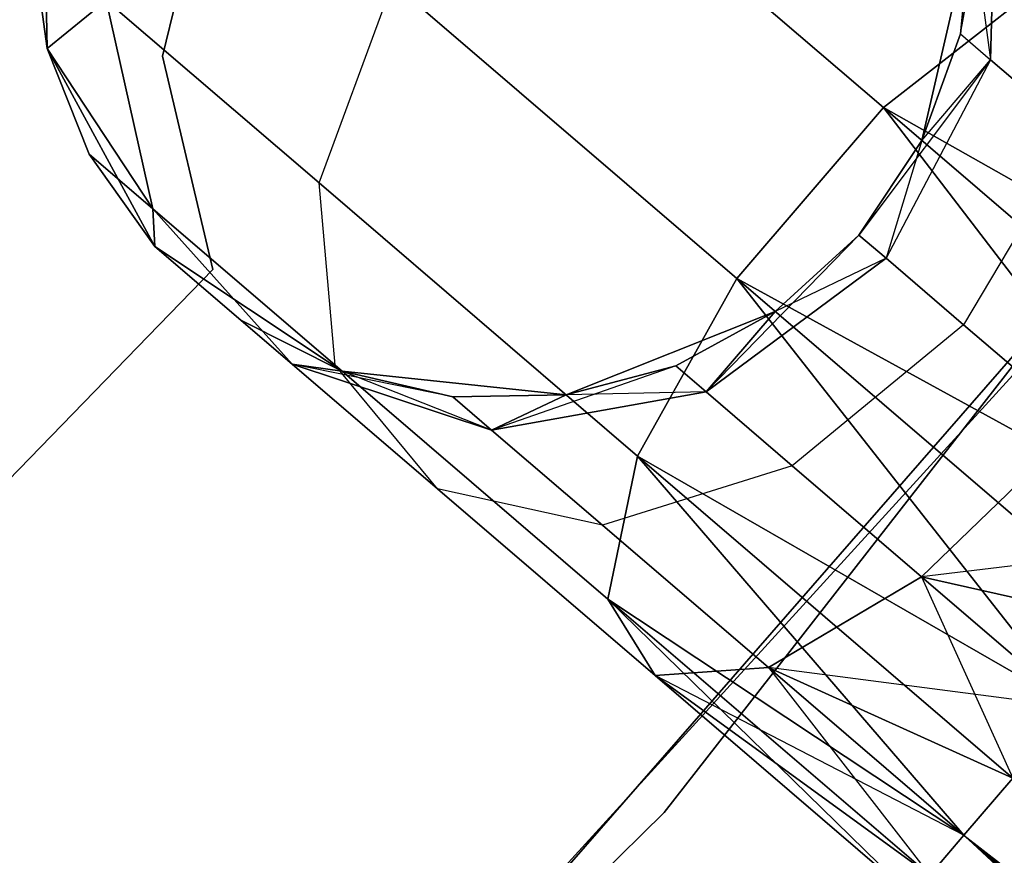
# Model space of a CAD drawing. Extents: x -91 to 91, y -91 to 262.
# Tile 214 of 256: x 44.87 to 46.97, y -41.31 to -39.54. Entities that reach past the tile are written whole.
import ezdxf

# ---------------------------------------------------------------- set-up
doc = ezdxf.new("R2010")
doc.units = 0
doc.header["$LTSCALE"] = 25.4
doc.layers.get('0').update_dxf_attribs({"linetype": 'CONTINUOUS'})

# ---------------------------------------------------------------- blocks, each defined once
blk = doc.blocks.new('ETE0_STL_1')
at = {"color": 0}
for p, q in [((46.243, -41.2237, 327.5076), (51.2281, -34.8351, 327.5076)), ((51.2281, -34.8351, 328.5076), (46.243, -41.2237, 328.5076)), ((46.243, -41.2237, 327.5076), (51.2281, -34.8351, 327.5076)), ((51.2281, -34.8351, 328.5076), (46.243, -41.2237, 328.5076)), ((43.9479, -43.733, 159.5), (49.2803, -37.6225, 159.5)), ((49.2803, -37.6225, 169), (43.9479, -43.733, 169)), ((49.2803, -37.6225, 169), (43.9479, -43.733, 169)), ((43.9479, -43.733, 159.5), (49.2803, -37.6225, 159.5)), ((48.4429, -38.6948, 330.5076), (42.9777, -44.6868, 330.5076)), ((42.9777, -44.6868, 321.0076), (48.4429, -38.6948, 321.0076)), ((42.9777, -44.6868, 321.0076), (48.4429, -38.6948, 321.0076)), ((48.4429, -38.6948, 330.5076), (42.9777, -44.6868, 330.5076)), ((45.9773, -39.0982, 319.9068), (46.7089, -39.7257, 319.2628)), ((45.9773, -39.0982, 319.9068), (46.7089, -39.7257, 319.2628)), ((46.7089, -39.7257, 170.7524), (45.9773, -39.0982, 170.1084)), ((46.7089, -39.7257, 170.7524), (45.9773, -39.0982, 170.1084)), ((44.9233, -39.1218, 327.5076), (44.931, -39.6003, 327.5076)), ((44.931, -39.6003, 163.5076), (44.9233, -39.1218, 163.5076)), ((44.9233, -39.1218, 327.5076), (44.931, -39.6003, 327.5076)), ((44.931, -39.6003, 163.5076), (44.9233, -39.1218, 163.5076)), ((45.2865, -39.1636, 164.5076), (45.1763, -39.6164, 164.5076)), ((45.1763, -39.6164, 162.5076), (45.2865, -39.1636, 162.5076)), ((45.1763, -39.6164, 162.5076), (45.2865, -39.1636, 162.5076)), ((45.2865, -39.1636, 164.5076), (45.1763, -39.6164, 164.5076)), ((46.8726, -39.5692, 168.0076), (46.9477, -39.1616, 168.5556)), ((46.8726, -39.5692, 168.0076), (46.9477, -39.1616, 168.5556)), ((46.9477, -39.1616, 321.4596), (46.937, -39.6244, 321.5811)), ((46.9477, -39.1616, 321.4596), (46.937, -39.6244, 321.5811)), ((46.937, -39.6244, 168.4341), (46.9477, -39.1616, 168.5556)), ((46.937, -39.6244, 168.4341), (46.9477, -39.1616, 168.5556)), ((46.7908, -39.7959, 327.5076), (46.8978, -39.3294, 327.5076)), ((46.8978, -39.3294, 163.5076), (46.7908, -39.7959, 163.5076)), ((46.7908, -39.7959, 327.5076), (46.8978, -39.3294, 327.5076)), ((46.8978, -39.3294, 163.5076), (46.7908, -39.7959, 163.5076)), ((46.8726, -39.5692, 322.0076), (46.8978, -39.3294, 327.5076)), ((46.8726, -39.5692, 322.0076), (46.8978, -39.3294, 322.0076)), ((46.8726, -39.5692, 322.0076), (46.8978, -39.3294, 327.5076)), ((46.8726, -39.5692, 322.0076), (46.8978, -39.3294, 322.0076)), ((46.8726, -39.5692, 168.0076), (46.8978, -39.3294, 168.0076)), ((46.8978, -39.3294, 163.5076), (46.8726, -39.5692, 168.0076)), ((46.8726, -39.5692, 168.0076), (46.8978, -39.3294, 168.0076)), ((46.8978, -39.3294, 163.5076), (46.8726, -39.5692, 168.0076)), ((46.8978, -39.3294, 322.0076), (46.937, -39.6244, 321.5811)), ((46.8978, -39.3294, 322.0076), (46.937, -39.6244, 321.5811)), ((44.8981, -39.3615, 322.0076), (44.931, -39.6003, 327.5076)), ((44.8981, -39.3615, 322.0076), (44.931, -39.6003, 322.0076)), ((44.8981, -39.3615, 322.0076), (44.931, -39.6003, 327.5076)), ((44.8981, -39.3615, 322.0076), (44.931, -39.6003, 322.0076)), ((44.8981, -39.3615, 168.0076), (44.931, -39.6003, 168.0076)), ((44.931, -39.6003, 163.5076), (44.8981, -39.3615, 168.0076)), ((44.8981, -39.3615, 168.0076), (44.931, -39.6003, 168.0076)), ((44.931, -39.6003, 163.5076), (44.8981, -39.3615, 168.0076)), ((45.5092, -39.8856, 320.0641), (45.6657, -39.4615, 319.9068)), ((45.5092, -39.8856, 320.0641), (45.6657, -39.4615, 319.9068)), ((45.5092, -39.8856, 169.9511), (45.6657, -39.4615, 170.1084)), ((45.5092, -39.8856, 169.9511), (45.6657, -39.4615, 170.1084)), ((45.6657, -39.4615, 319.9068), (46.3973, -40.089, 319.2628)), ((45.6657, -39.4615, 319.9068), (46.3973, -40.089, 319.2628)), ((46.3973, -40.089, 170.7524), (45.6657, -39.4615, 170.1084)), ((46.3973, -40.089, 170.7524), (45.6657, -39.4615, 170.1084)), ((46.7089, -39.7257, 319.2628), (47.0494, -39.4594, 319.4683)), ((46.7089, -39.7257, 319.2628), (47.0494, -39.4594, 319.4683)), ((47.0494, -39.4594, 170.5469), (46.7089, -39.7257, 170.7524)), ((47.0494, -39.4594, 170.5469), (46.7089, -39.7257, 170.7524)), ((44.931, -39.6003, 322.0076), (45.0569, -39.4977, 320.9558)), ((44.931, -39.6003, 322.0076), (45.0569, -39.4977, 320.9558)), ((45.0569, -39.4977, 169.0594), (44.931, -39.6003, 168.0076)), ((45.0569, -39.4977, 169.0594), (44.931, -39.6003, 168.0076)), ((45.0569, -39.4977, 320.9558), (45.1561, -39.941, 321.1065)), ((45.0569, -39.4977, 320.9558), (45.1561, -39.941, 321.1065)), ((45.0569, -39.4977, 320.9558), (45.5092, -39.8856, 320.0641)), ((45.0569, -39.4977, 320.9558), (45.5092, -39.8856, 320.0641)), ((45.1561, -39.941, 168.9087), (45.0569, -39.4977, 169.0594)), ((45.5092, -39.8856, 169.9511), (45.0569, -39.4977, 169.0594)), ((45.1561, -39.941, 168.9087), (45.0569, -39.4977, 169.0594)), ((45.5092, -39.8856, 169.9511), (45.0569, -39.4977, 169.0594)), ((46.7908, -39.7959, 322.0076), (46.8726, -39.5692, 322.0076)), ((46.8726, -39.5692, 322.0076), (46.7908, -39.7959, 327.5076)), ((46.8726, -39.5692, 322.0076), (46.7908, -39.7959, 327.5076)), ((46.7908, -39.7959, 322.0076), (46.8726, -39.5692, 322.0076)), ((46.7908, -39.7959, 168.0076), (46.8726, -39.5692, 168.0076)), ((46.8726, -39.5692, 168.0076), (46.7908, -39.7959, 163.5076)), ((46.8726, -39.5692, 168.0076), (46.7908, -39.7959, 163.5076)), ((46.7908, -39.7959, 168.0076), (46.8726, -39.5692, 168.0076)), ((46.8726, -39.5692, 322.0076), (46.937, -39.6244, 321.5811)), ((46.8726, -39.5692, 322.0076), (46.937, -39.6244, 321.5811)), ((46.8726, -39.5692, 168.0076), (46.937, -39.6244, 168.4341)), ((46.8726, -39.5692, 168.0076), (46.937, -39.6244, 168.4341)), ((44.931, -39.6003, 327.5076), (45.1602, -40.0205, 327.5076)), ((45.1602, -40.0205, 163.5076), (44.931, -39.6003, 163.5076)), ((44.931, -39.6003, 322.0076), (44.931, -39.6003, 327.5076)), ((44.931, -39.6003, 322.0076), (44.931, -39.6003, 327.5076)), ((44.931, -39.6003, 322.0076), (45.0201, -39.8243, 322.0076)), ((45.0201, -39.8243, 322.0076), (44.931, -39.6003, 327.5076)), ((45.0201, -39.8243, 322.0076), (44.931, -39.6003, 327.5076)), ((44.931, -39.6003, 327.5076), (45.1602, -40.0205, 327.5076)), ((44.931, -39.6003, 322.0076), (45.0201, -39.8243, 322.0076)), ((44.931, -39.6003, 322.0076), (45.1561, -39.941, 321.1065)), ((44.931, -39.6003, 322.0076), (45.1561, -39.941, 321.1065)), ((45.1561, -39.941, 168.9087), (44.931, -39.6003, 168.0076)), ((44.931, -39.6003, 168.0076), (45.0201, -39.8243, 168.0076)), ((45.1561, -39.941, 168.9087), (44.931, -39.6003, 168.0076)), ((45.0201, -39.8243, 168.0076), (44.931, -39.6003, 163.5076)), ((45.1602, -40.0205, 163.5076), (44.931, -39.6003, 163.5076)), ((45.0201, -39.8243, 168.0076), (44.931, -39.6003, 163.5076)), ((44.931, -39.6003, 168.0076), (45.0201, -39.8243, 168.0076)), ((44.931, -39.6003, 168.0076), (44.931, -39.6003, 163.5076)), ((44.931, -39.6003, 168.0076), (44.931, -39.6003, 163.5076)), ((45.1763, -39.6164, 164.5076), (45.1763, -39.6164, 162.5076)), ((45.1763, -39.6164, 164.5076), (45.1763, -39.6164, 162.5076)), ((45.1763, -39.6164, 164.5076), (45.2832, -40.07, 164.5076)), ((45.2832, -40.07, 162.5076), (45.1763, -39.6164, 162.5076)), ((45.2832, -40.07, 162.5076), (45.1763, -39.6164, 162.5076)), ((45.1763, -39.6164, 164.5076), (45.2832, -40.07, 164.5076)), ((46.937, -39.6244, 168.4341), (46.657, -39.9965, 168.0076)), ((46.937, -39.6244, 168.4341), (46.657, -39.9965, 168.0076)), ((46.937, -39.6244, 321.5811), (46.7148, -40.046, 321.6249)), ((46.937, -39.6244, 321.5811), (46.7148, -40.046, 321.6249)), ((46.937, -39.6244, 168.4341), (46.7148, -40.046, 168.3903)), ((46.937, -39.6244, 168.4341), (46.7148, -40.046, 168.3903)), ((46.7908, -39.7959, 322.0076), (46.937, -39.6244, 321.5811)), ((46.7908, -39.7959, 322.0076), (46.937, -39.6244, 321.5811)), ((46.7908, -39.7959, 168.0076), (46.937, -39.6244, 168.4341)), ((46.7908, -39.7959, 168.0076), (46.937, -39.6244, 168.4341)), ((46.937, -39.6244, 321.5811), (47.1204, -39.7817, 321.2195)), ((46.937, -39.6244, 321.5811), (47.1204, -39.7817, 321.2195)), ((47.1204, -39.7817, 168.7957), (46.937, -39.6244, 168.4341)), ((47.1204, -39.7817, 168.7957), (46.937, -39.6244, 168.4341)), ((46.3973, -40.089, 319.2628), (46.7089, -39.7257, 319.2628)), ((46.3973, -40.089, 319.2628), (46.7089, -39.7257, 319.2628)), ((46.7089, -39.7257, 170.7524), (46.3973, -40.089, 170.7524)), ((46.7089, -39.7257, 170.7524), (46.3973, -40.089, 170.7524)), ((46.7089, -39.7257, 319.2628), (47.4161, -40.6475, 319.0076)), ((46.7089, -39.7257, 319.2628), (47.4161, -40.6475, 319.0076)), ((46.7089, -39.7257, 319.2628), (47.5719, -40.4659, 319.0367)), ((46.7089, -39.7257, 319.2628), (47.5719, -40.4659, 319.0367)), ((46.7089, -39.7257, 319.2628), (47.7186, -40.2948, 319.1222)), ((46.7089, -39.7257, 319.2628), (47.7186, -40.2948, 319.1222)), ((47.4161, -40.6475, 171.0076), (46.7089, -39.7257, 170.7524)), ((47.5719, -40.4659, 170.9785), (46.7089, -39.7257, 170.7524)), ((47.4161, -40.6475, 171.0076), (46.7089, -39.7257, 170.7524)), ((47.5719, -40.4659, 170.9785), (46.7089, -39.7257, 170.7524)), ((47.7186, -40.2948, 170.8931), (46.7089, -39.7257, 170.7524)), ((47.7186, -40.2948, 170.8931), (46.7089, -39.7257, 170.7524)), ((47.1204, -39.7817, 321.2195), (46.8794, -40.1872, 321.3005)), ((47.1204, -39.7817, 321.2195), (46.8794, -40.1872, 321.3005)), ((47.1204, -39.7817, 168.7957), (46.8794, -40.1872, 168.7147)), ((47.1204, -39.7817, 168.7957), (46.8794, -40.1872, 168.7147)), ((46.657, -39.9965, 327.5076), (46.7908, -39.7959, 327.5076)), ((46.7908, -39.7959, 163.5076), (46.657, -39.9965, 163.5076)), ((46.657, -39.9965, 322.0076), (46.7908, -39.7959, 322.0076)), ((46.657, -39.9965, 327.5076), (46.7908, -39.7959, 327.5076)), ((46.657, -39.9965, 322.0076), (46.7908, -39.7959, 322.0076)), ((46.657, -39.9965, 168.0076), (46.7908, -39.7959, 168.0076)), ((46.657, -39.9965, 168.0076), (46.7908, -39.7959, 168.0076)), ((46.7908, -39.7959, 163.5076), (46.657, -39.9965, 163.5076)), ((46.7908, -39.7959, 322.0076), (46.7148, -40.046, 321.6249)), ((46.7908, -39.7959, 322.0076), (46.7148, -40.046, 321.6249)), ((46.7908, -39.7959, 322.0076), (46.7908, -39.7959, 327.5076)), ((46.7908, -39.7959, 322.0076), (46.7908, -39.7959, 327.5076)), ((46.7908, -39.7959, 168.0076), (46.7908, -39.7959, 163.5076)), ((46.7908, -39.7959, 168.0076), (46.7908, -39.7959, 163.5076)), ((45.0201, -39.8243, 322.0076), (45.1602, -40.0205, 327.5076)), ((45.0201, -39.8243, 322.0076), (45.1602, -40.0205, 322.0076)), ((45.0201, -39.8243, 322.0076), (45.1602, -40.0205, 327.5076)), ((45.0201, -39.8243, 322.0076), (45.1602, -40.0205, 322.0076)), ((45.0201, -39.8243, 322.0076), (45.1561, -39.941, 321.1065)), ((45.0201, -39.8243, 322.0076), (45.1561, -39.941, 321.1065)), ((45.1561, -39.941, 168.9087), (45.0201, -39.8243, 168.0076)), ((45.0201, -39.8243, 168.0076), (45.1602, -40.0205, 168.0076)), ((45.1561, -39.941, 168.9087), (45.0201, -39.8243, 168.0076)), ((45.1602, -40.0205, 163.5076), (45.0201, -39.8243, 168.0076)), ((45.0201, -39.8243, 168.0076), (45.1602, -40.0205, 168.0076)), ((45.1602, -40.0205, 163.5076), (45.0201, -39.8243, 168.0076)), ((45.5436, -40.2733, 320.3427), (45.5092, -39.8856, 320.0641)), ((45.5092, -39.8856, 320.0641), (46.186, -40.4661, 319.4683)), ((45.5092, -39.8856, 320.0641), (46.186, -40.4661, 319.4683)), ((45.5436, -40.2733, 320.3427), (45.5092, -39.8856, 320.0641)), ((45.5436, -40.2733, 169.6726), (45.5092, -39.8856, 169.9511)), ((46.186, -40.4661, 170.5469), (45.5092, -39.8856, 169.9511)), ((45.5436, -40.2733, 169.6726), (45.5092, -39.8856, 169.9511)), ((46.186, -40.4661, 170.5469), (45.5092, -39.8856, 169.9511)), ((45.1602, -40.0205, 322.0076), (45.1561, -39.941, 321.1065)), ((45.1561, -39.941, 321.1065), (45.4518, -40.2706, 321.2884)), ((45.1602, -40.0205, 322.0076), (45.1561, -39.941, 321.1065)), ((45.1561, -39.941, 321.1065), (45.4518, -40.2706, 321.2884)), ((45.1561, -39.941, 321.1065), (45.5436, -40.2733, 320.3427)), ((45.1561, -39.941, 321.1065), (45.5436, -40.2733, 320.3427)), ((45.4518, -40.2706, 168.7269), (45.1561, -39.941, 168.9087)), ((45.1561, -39.941, 168.9087), (45.1602, -40.0205, 168.0076)), ((45.1561, -39.941, 168.9087), (45.1602, -40.0205, 168.0076)), ((45.5436, -40.2733, 169.6726), (45.1561, -39.941, 168.9087)), ((45.4518, -40.2706, 168.7269), (45.1561, -39.941, 168.9087)), ((45.5436, -40.2733, 169.6726), (45.1561, -39.941, 168.9087)), ((46.657, -39.9965, 322.0076), (46.3319, -40.3299, 321.5811)), ((46.657, -39.9965, 322.0076), (46.3319, -40.3299, 321.5811)), ((46.4792, -40.1592, 327.5076), (46.657, -39.9965, 327.5076)), ((46.657, -39.9965, 163.5076), (46.4792, -40.1592, 163.5076)), ((46.4792, -40.1592, 322.0076), (46.657, -39.9965, 322.0076)), ((46.4792, -40.1592, 327.5076), (46.657, -39.9965, 327.5076)), ((46.4792, -40.1592, 322.0076), (46.657, -39.9965, 322.0076)), ((46.4792, -40.1592, 168.0076), (46.657, -39.9965, 168.0076)), ((46.4792, -40.1592, 168.0076), (46.657, -39.9965, 168.0076)), ((46.657, -39.9965, 163.5076), (46.4792, -40.1592, 163.5076)), ((46.657, -39.9965, 322.0076), (46.657, -39.9965, 327.5076)), ((46.657, -39.9965, 322.0076), (46.657, -39.9965, 327.5076)), ((46.7148, -40.046, 321.6249), (46.657, -39.9965, 322.0076)), ((46.7148, -40.046, 321.6249), (46.657, -39.9965, 322.0076)), ((46.657, -39.9965, 168.0076), (46.7148, -40.046, 168.3903)), ((46.657, -39.9965, 168.0076), (46.7148, -40.046, 168.3903)), ((46.657, -39.9965, 168.0076), (46.657, -39.9965, 163.5076)), ((46.657, -39.9965, 168.0076), (46.657, -39.9965, 163.5076)), ((45.1602, -40.0205, 327.5076), (45.5584, -40.286, 327.5076)), ((45.5584, -40.286, 163.5076), (45.1602, -40.0205, 163.5076)), ((45.1602, -40.0205, 322.0076), (45.1602, -40.0205, 327.5076)), ((45.1602, -40.0205, 322.0076), (45.1602, -40.0205, 327.5076)), ((45.1602, -40.0205, 322.0076), (45.4518, -40.2706, 321.2884)), ((45.3432, -40.1775, 322.0076), (45.1602, -40.0205, 327.5076)), ((45.3432, -40.1775, 322.0076), (45.1602, -40.0205, 327.5076)), ((45.1602, -40.0205, 327.5076), (45.5584, -40.286, 327.5076)), ((45.1602, -40.0205, 322.0076), (45.4518, -40.2706, 321.2884)), ((45.4518, -40.2706, 168.7269), (45.1602, -40.0205, 168.0076)), ((45.1602, -40.0205, 168.0076), (45.1602, -40.0205, 163.5076)), ((45.3432, -40.1775, 168.0076), (45.1602, -40.0205, 163.5076)), ((45.4518, -40.2706, 168.7269), (45.1602, -40.0205, 168.0076)), ((45.3432, -40.1775, 168.0076), (45.1602, -40.0205, 163.5076)), ((45.5584, -40.286, 163.5076), (45.1602, -40.0205, 163.5076)), ((45.1602, -40.0205, 168.0076), (45.1602, -40.0205, 163.5076)), ((46.3319, -40.3299, 321.5811), (46.7148, -40.046, 321.6249)), ((46.3319, -40.3299, 321.5811), (46.7148, -40.046, 321.6249)), ((46.7148, -40.046, 168.3903), (46.3319, -40.3299, 168.4341)), ((46.7148, -40.046, 168.3903), (46.3319, -40.3299, 168.4341)), ((46.7148, -40.046, 168.3903), (46.4792, -40.1592, 168.0076)), ((46.7148, -40.046, 168.3903), (46.4792, -40.1592, 168.0076)), ((46.8794, -40.1872, 321.3005), (46.7148, -40.046, 321.6249)), ((46.8794, -40.1872, 321.3005), (46.7148, -40.046, 321.6249)), ((46.7148, -40.046, 168.3903), (46.8794, -40.1872, 168.7147)), ((46.7148, -40.046, 168.3903), (46.8794, -40.1872, 168.7147)), ((45.2832, -40.07, 164.5076), (41.3797, -44.0896, 164.5076)), ((41.3797, -44.0896, 162.5076), (45.2832, -40.07, 162.5076)), ((41.3797, -44.0896, 162.5076), (45.2832, -40.07, 162.5076)), ((45.2832, -40.07, 164.5076), (41.3797, -44.0896, 164.5076)), ((45.2832, -40.07, 164.5076), (45.2832, -40.07, 162.5076)), ((45.2832, -40.07, 164.5076), (45.2832, -40.07, 162.5076)), ((46.186, -40.4661, 319.4683), (46.3973, -40.089, 319.2628)), ((46.186, -40.4661, 319.4683), (46.3973, -40.089, 319.2628)), ((46.3973, -40.089, 170.7524), (46.186, -40.4661, 170.5469)), ((46.3973, -40.089, 170.7524), (46.186, -40.4661, 170.5469)), ((46.3973, -40.089, 319.2628), (47.1135, -41.0003, 319.1222)), ((46.3973, -40.089, 319.2628), (47.1135, -41.0003, 319.1222)), ((46.3973, -40.089, 319.2628), (47.2603, -40.8292, 319.0367)), ((46.3973, -40.089, 319.2628), (47.2603, -40.8292, 319.0367)), ((46.3973, -40.089, 319.2628), (47.4161, -40.6475, 319.0076)), ((46.3973, -40.089, 319.2628), (47.4161, -40.6475, 319.0076)), ((47.1135, -41.0003, 170.8931), (46.3973, -40.089, 170.7524)), ((47.2603, -40.8292, 170.9785), (46.3973, -40.089, 170.7524)), ((47.1135, -41.0003, 170.8931), (46.3973, -40.089, 170.7524)), ((47.2603, -40.8292, 170.9785), (46.3973, -40.089, 170.7524)), ((47.4161, -40.6475, 171.0076), (46.3973, -40.089, 170.7524)), ((47.4161, -40.6475, 171.0076), (46.3973, -40.089, 170.7524)), ((46.0344, -40.3361, 327.5076), (46.4792, -40.1592, 327.5076)), ((46.4792, -40.1592, 163.5076), (46.0344, -40.3361, 163.5076)), ((46.0344, -40.3361, 327.5076), (46.4792, -40.1592, 327.5076)), ((46.4792, -40.1592, 163.5076), (46.0344, -40.3361, 163.5076)), ((46.2675, -40.2747, 322.0076), (46.4792, -40.1592, 327.5076)), ((46.2675, -40.2747, 322.0076), (46.4792, -40.1592, 327.5076)), ((46.2675, -40.2747, 322.0076), (46.4792, -40.1592, 322.0076)), ((46.2675, -40.2747, 322.0076), (46.4792, -40.1592, 322.0076)), ((46.2675, -40.2747, 168.0076), (46.4792, -40.1592, 168.0076)), ((46.4792, -40.1592, 163.5076), (46.2675, -40.2747, 168.0076)), ((46.2675, -40.2747, 168.0076), (46.4792, -40.1592, 168.0076)), ((46.4792, -40.1592, 163.5076), (46.2675, -40.2747, 168.0076)), ((46.4792, -40.1592, 322.0076), (46.3319, -40.3299, 321.5811)), ((46.4792, -40.1592, 322.0076), (46.3319, -40.3299, 321.5811)), ((46.3319, -40.3299, 168.4341), (46.4792, -40.1592, 168.0076)), ((46.3319, -40.3299, 168.4341), (46.4792, -40.1592, 168.0076)), ((46.4792, -40.1592, 322.0076), (46.4792, -40.1592, 327.5076)), ((46.4792, -40.1592, 322.0076), (46.4792, -40.1592, 327.5076)), ((46.4792, -40.1592, 168.0076), (46.4792, -40.1592, 163.5076)), ((46.4792, -40.1592, 168.0076), (46.4792, -40.1592, 163.5076)), ((45.3432, -40.1775, 322.0076), (45.4518, -40.2706, 321.2884)), ((45.3432, -40.1775, 322.0076), (45.5584, -40.286, 327.5076)), ((45.3432, -40.1775, 322.0076), (45.5584, -40.286, 322.0076)), ((45.3432, -40.1775, 322.0076), (45.5584, -40.286, 327.5076)), ((45.3432, -40.1775, 322.0076), (45.5584, -40.286, 322.0076)), ((45.3432, -40.1775, 322.0076), (45.4518, -40.2706, 321.2884)), ((45.4518, -40.2706, 168.7269), (45.3432, -40.1775, 168.0076)), ((45.3432, -40.1775, 168.0076), (45.5584, -40.286, 168.0076)), ((45.4518, -40.2706, 168.7269), (45.3432, -40.1775, 168.0076)), ((45.5584, -40.286, 163.5076), (45.3432, -40.1775, 168.0076)), ((45.3432, -40.1775, 168.0076), (45.5584, -40.286, 168.0076)), ((45.5584, -40.286, 163.5076), (45.3432, -40.1775, 168.0076)), ((46.8794, -40.1872, 321.3005), (46.5153, -40.4872, 321.2195)), ((46.8794, -40.1872, 321.3005), (46.5153, -40.4872, 321.2195)), ((46.8794, -40.1872, 168.7147), (46.5153, -40.4872, 168.7957)), ((46.8794, -40.1872, 168.7147), (46.5153, -40.4872, 168.7957)), ((47.1256, -40.3984, 321.0837), (46.8794, -40.1872, 321.3005)), ((47.1256, -40.3984, 321.0837), (46.8794, -40.1872, 321.3005)), ((46.8794, -40.1872, 168.7147), (47.1256, -40.3984, 168.9315)), ((46.8794, -40.1872, 168.7147), (47.1256, -40.3984, 168.9315)), ((45.7934, -40.34, 322.0076), (45.4518, -40.2706, 321.2884)), ((45.4518, -40.2706, 321.2884), (45.8761, -40.4109, 321.4596)), ((45.7934, -40.34, 322.0076), (45.4518, -40.2706, 321.2884)), ((45.5584, -40.286, 322.0076), (45.4518, -40.2706, 321.2884)), ((45.5584, -40.286, 322.0076), (45.4518, -40.2706, 321.2884)), ((45.4518, -40.2706, 321.2884), (45.8761, -40.4109, 321.4596)), ((45.4518, -40.2706, 321.2884), (45.761, -40.5358, 320.6786)), ((45.4518, -40.2706, 321.2884), (45.761, -40.5358, 320.6786)), ((45.8761, -40.4109, 168.5556), (45.4518, -40.2706, 168.7269)), ((45.4518, -40.2706, 168.7269), (45.5584, -40.286, 168.0076)), ((45.4518, -40.2706, 168.7269), (45.5584, -40.286, 168.0076)), ((45.761, -40.5358, 169.3366), (45.4518, -40.2706, 168.7269)), ((45.8761, -40.4109, 168.5556), (45.4518, -40.2706, 168.7269)), ((45.761, -40.5358, 169.3366), (45.4518, -40.2706, 168.7269)), ((45.761, -40.5358, 320.6786), (45.5436, -40.2733, 320.3427)), ((45.5436, -40.2733, 320.3427), (46.1234, -40.7706, 319.8322)), ((45.5436, -40.2733, 320.3427), (46.1234, -40.7706, 319.8322)), ((45.761, -40.5358, 320.6786), (45.5436, -40.2733, 320.3427)), ((45.761, -40.5358, 169.3366), (45.5436, -40.2733, 169.6726)), ((46.1234, -40.7706, 170.183), (45.5436, -40.2733, 169.6726)), ((45.761, -40.5358, 169.3366), (45.5436, -40.2733, 169.6726)), ((46.1234, -40.7706, 170.183), (45.5436, -40.2733, 169.6726)), ((46.2675, -40.2747, 322.0076), (45.8761, -40.4109, 321.4596)), ((46.2675, -40.2747, 322.0076), (45.8761, -40.4109, 321.4596)), ((46.0344, -40.3361, 322.0076), (46.2675, -40.2747, 322.0076)), ((46.2675, -40.2747, 322.0076), (46.0344, -40.3361, 327.5076)), ((46.2675, -40.2747, 322.0076), (46.0344, -40.3361, 327.5076)), ((46.0344, -40.3361, 322.0076), (46.2675, -40.2747, 322.0076)), ((46.0344, -40.3361, 168.0076), (46.2675, -40.2747, 168.0076)), ((46.2675, -40.2747, 168.0076), (46.0344, -40.3361, 163.5076)), ((46.2675, -40.2747, 168.0076), (46.0344, -40.3361, 163.5076)), ((46.0344, -40.3361, 168.0076), (46.2675, -40.2747, 168.0076)), ((46.2675, -40.2747, 322.0076), (46.3319, -40.3299, 321.5811)), ((46.2675, -40.2747, 322.0076), (46.3319, -40.3299, 321.5811)), ((46.3319, -40.3299, 168.4341), (46.2675, -40.2747, 168.0076)), ((46.3319, -40.3299, 168.4341), (46.2675, -40.2747, 168.0076)), ((45.5584, -40.286, 327.5076), (46.0344, -40.3361, 327.5076)), ((46.0344, -40.3361, 163.5076), (45.5584, -40.286, 163.5076)), ((45.5584, -40.286, 322.0076), (45.5584, -40.286, 327.5076)), ((45.5584, -40.286, 322.0076), (45.5584, -40.286, 327.5076)), ((45.5584, -40.286, 322.0076), (45.7934, -40.34, 322.0076)), ((45.7934, -40.34, 322.0076), (45.5584, -40.286, 327.5076)), ((45.7934, -40.34, 322.0076), (45.5584, -40.286, 327.5076)), ((45.5584, -40.286, 327.5076), (46.0344, -40.3361, 327.5076)), ((45.5584, -40.286, 322.0076), (45.7934, -40.34, 322.0076)), ((45.8761, -40.4109, 168.5556), (45.5584, -40.286, 168.0076)), ((45.5584, -40.286, 168.0076), (45.7934, -40.34, 168.0076)), ((45.8761, -40.4109, 168.5556), (45.5584, -40.286, 168.0076)), ((45.7934, -40.34, 168.0076), (45.5584, -40.286, 163.5076)), ((46.0344, -40.3361, 163.5076), (45.5584, -40.286, 163.5076)), ((45.7934, -40.34, 168.0076), (45.5584, -40.286, 163.5076)), ((45.5584, -40.286, 168.0076), (45.7934, -40.34, 168.0076)), ((45.5584, -40.286, 168.0076), (45.5584, -40.286, 163.5076)), ((45.5584, -40.286, 168.0076), (45.5584, -40.286, 163.5076)), ((45.7934, -40.34, 322.0076), (46.0344, -40.3361, 327.5076)), ((45.7934, -40.34, 322.0076), (46.0344, -40.3361, 322.0076)), ((45.7934, -40.34, 322.0076), (46.0344, -40.3361, 327.5076)), ((45.7934, -40.34, 322.0076), (46.0344, -40.3361, 322.0076)), ((45.7934, -40.34, 168.0076), (46.0344, -40.3361, 168.0076)), ((46.0344, -40.3361, 163.5076), (45.7934, -40.34, 168.0076)), ((45.7934, -40.34, 168.0076), (46.0344, -40.3361, 168.0076)), ((46.0344, -40.3361, 163.5076), (45.7934, -40.34, 168.0076)), ((45.8761, -40.4109, 321.4596), (46.3319, -40.3299, 321.5811)), ((45.8761, -40.4109, 321.4596), (46.3319, -40.3299, 321.5811)), ((46.3319, -40.3299, 168.4341), (45.8761, -40.4109, 168.5556)), ((46.3319, -40.3299, 168.4341), (45.8761, -40.4109, 168.5556)), ((46.0344, -40.3361, 322.0076), (45.8761, -40.4109, 321.4596)), ((46.0344, -40.3361, 322.0076), (45.8761, -40.4109, 321.4596)), ((45.8761, -40.4109, 168.5556), (46.0344, -40.3361, 168.0076)), ((45.8761, -40.4109, 168.5556), (46.0344, -40.3361, 168.0076)), ((46.3319, -40.3299, 168.4341), (46.0344, -40.3361, 168.0076)), ((46.3319, -40.3299, 168.4341), (46.0344, -40.3361, 168.0076)), ((46.0344, -40.3361, 322.0076), (46.0344, -40.3361, 327.5076)), ((46.0344, -40.3361, 322.0076), (46.0344, -40.3361, 327.5076)), ((46.0344, -40.3361, 168.0076), (46.0344, -40.3361, 163.5076)), ((46.0344, -40.3361, 168.0076), (46.0344, -40.3361, 163.5076)), ((46.3319, -40.3299, 321.5811), (46.5153, -40.4872, 321.2195)), ((46.3319, -40.3299, 321.5811), (46.5153, -40.4872, 321.2195)), ((46.5153, -40.4872, 168.7957), (46.3319, -40.3299, 168.4341)), ((46.5153, -40.4872, 168.7957), (46.3319, -40.3299, 168.4341)), ((45.7934, -40.34, 322.0076), (45.8761, -40.4109, 321.4596)), ((45.7934, -40.34, 322.0076), (45.8761, -40.4109, 321.4596)), ((45.8761, -40.4109, 168.5556), (45.7934, -40.34, 168.0076)), ((45.8761, -40.4109, 168.5556), (45.7934, -40.34, 168.0076)), ((47.1256, -40.3984, 321.0837), (46.7898, -40.7226, 320.9779)), ((47.1256, -40.3984, 321.0837), (46.7898, -40.7226, 320.9779)), ((46.7898, -40.7226, 169.0373), (47.1256, -40.3984, 168.9315)), ((46.7898, -40.7226, 169.0373), (47.1256, -40.3984, 168.9315)), ((45.8761, -40.4109, 321.4596), (46.1117, -40.613, 320.9951)), ((45.8761, -40.4109, 321.4596), (46.1117, -40.613, 320.9951)), ((46.1117, -40.613, 169.0201), (45.8761, -40.4109, 168.5556)), ((46.1117, -40.613, 169.0201), (45.8761, -40.4109, 168.5556)), ((46.1234, -40.7706, 319.8322), (46.186, -40.4661, 319.4683)), ((46.1234, -40.7706, 319.8322), (46.186, -40.4661, 319.4683)), ((46.186, -40.4661, 170.5469), (46.1234, -40.7706, 170.183)), ((46.186, -40.4661, 170.5469), (46.1234, -40.7706, 170.183)), ((46.186, -40.4661, 319.4683), (46.8803, -41.2722, 319.4395)), ((46.186, -40.4661, 319.4683), (46.8803, -41.2722, 319.4395)), ((46.186, -40.4661, 319.4683), (46.9844, -41.1509, 319.2591)), ((46.186, -40.4661, 319.4683), (46.9844, -41.1509, 319.2591)), ((46.186, -40.4661, 319.4683), (47.1135, -41.0003, 319.1222)), ((46.186, -40.4661, 319.4683), (47.1135, -41.0003, 319.1222)), ((46.8803, -41.2722, 170.5757), (46.186, -40.4661, 170.5469)), ((46.9844, -41.1509, 170.7561), (46.186, -40.4661, 170.5469)), ((46.8803, -41.2722, 170.5757), (46.186, -40.4661, 170.5469)), ((46.9844, -41.1509, 170.7561), (46.186, -40.4661, 170.5469)), ((47.1135, -41.0003, 170.8931), (46.186, -40.4661, 170.5469)), ((47.1135, -41.0003, 170.8931), (46.186, -40.4661, 170.5469)), ((46.5153, -40.4872, 321.2195), (46.1117, -40.613, 320.9951)), ((46.5153, -40.4872, 321.2195), (46.1117, -40.613, 320.9951)), ((46.5153, -40.4872, 168.7957), (46.1117, -40.613, 169.0201)), ((46.5153, -40.4872, 168.7957), (46.1117, -40.613, 169.0201)), ((46.5153, -40.4872, 321.2195), (46.7898, -40.7226, 320.9779)), ((46.5153, -40.4872, 321.2195), (46.7898, -40.7226, 320.9779)), ((46.7898, -40.7226, 169.0373), (46.5153, -40.4872, 168.7957)), ((46.7898, -40.7226, 169.0373), (46.5153, -40.4872, 168.7957)), ((46.1117, -40.613, 320.9951), (45.761, -40.5358, 320.6786)), ((45.761, -40.5358, 320.6786), (46.2239, -40.9328, 320.2712)), ((45.761, -40.5358, 320.6786), (46.2239, -40.9328, 320.2712)), ((46.1117, -40.613, 320.9951), (45.761, -40.5358, 320.6786)), ((46.1117, -40.613, 169.0201), (45.761, -40.5358, 169.3366)), ((46.2239, -40.9328, 169.744), (45.761, -40.5358, 169.3366)), ((46.1117, -40.613, 169.0201), (45.761, -40.5358, 169.3366)), ((46.2239, -40.9328, 169.744), (45.761, -40.5358, 169.3366)), ((46.1117, -40.613, 320.9951), (46.4644, -40.9155, 320.6847)), ((46.1117, -40.613, 320.9951), (46.4644, -40.9155, 320.6847)), ((46.4644, -40.9155, 169.3306), (46.1117, -40.613, 169.0201)), ((46.4644, -40.9155, 169.3306), (46.1117, -40.613, 169.0201)), ((47.4161, -40.6475, 169.0076), (46.7898, -40.7226, 169.0373)), ((47.4161, -40.6475, 169.0076), (46.7898, -40.7226, 169.0373)), ((46.7898, -40.7226, 320.9779), (46.4644, -40.9155, 320.6847)), ((46.7898, -40.7226, 320.9779), (46.4644, -40.9155, 320.6847)), ((46.4644, -40.9155, 169.3306), (46.7898, -40.7226, 169.0373)), ((46.4644, -40.9155, 169.3306), (46.7898, -40.7226, 169.0373)), ((46.7898, -40.7226, 320.9779), (47.2603, -40.8292, 320.9785)), ((46.7898, -40.7226, 320.9779), (47.2603, -40.8292, 320.9785)), ((46.7898, -40.7226, 320.9779), (47.1135, -41.0003, 320.8931)), ((46.7898, -40.7226, 320.9779), (47.1135, -41.0003, 320.8931)), ((46.7898, -40.7226, 320.9779), (46.9844, -41.1509, 320.7561)), ((46.7898, -40.7226, 320.9779), (46.9844, -41.1509, 320.7561)), ((47.2603, -40.8292, 169.0367), (46.7898, -40.7226, 169.0373)), ((47.2603, -40.8292, 169.0367), (46.7898, -40.7226, 169.0373)), ((47.1135, -41.0003, 169.1222), (46.7898, -40.7226, 169.0373)), ((47.1135, -41.0003, 169.1222), (46.7898, -40.7226, 169.0373)), ((46.2239, -40.9328, 320.2712), (46.1234, -40.7706, 319.8322)), ((46.1234, -40.7706, 319.8322), (46.7698, -41.401, 319.8871)), ((46.1234, -40.7706, 319.8322), (46.7698, -41.401, 319.8871)), ((46.1234, -40.7706, 319.8322), (46.8074, -41.3572, 319.653)), ((46.1234, -40.7706, 319.8322), (46.8074, -41.3572, 319.653)), ((46.1234, -40.7706, 319.8322), (46.8803, -41.2722, 319.4395)), ((46.1234, -40.7706, 319.8322), (46.8803, -41.2722, 319.4395)), ((46.2239, -40.9328, 320.2712), (46.1234, -40.7706, 319.8322)), ((46.7698, -41.401, 170.1281), (46.1234, -40.7706, 170.183)), ((46.1234, -40.7706, 170.183), (46.2239, -40.9328, 169.744)), ((46.8074, -41.3572, 170.3622), (46.1234, -40.7706, 170.183)), ((46.7698, -41.401, 170.1281), (46.1234, -40.7706, 170.183)), ((46.8074, -41.3572, 170.3622), (46.1234, -40.7706, 170.183)), ((46.8803, -41.2722, 170.5757), (46.1234, -40.7706, 170.183)), ((46.8803, -41.2722, 170.5757), (46.1234, -40.7706, 170.183)), ((46.1234, -40.7706, 170.183), (46.2239, -40.9328, 169.744)), ((46.4644, -40.9155, 320.6847), (46.2239, -40.9328, 320.2712)), ((46.4644, -40.9155, 320.6847), (46.2239, -40.9328, 320.2712)), ((46.2239, -40.9328, 169.744), (46.4644, -40.9155, 169.3306)), ((46.2239, -40.9328, 169.744), (46.4644, -40.9155, 169.3306)), ((46.4644, -40.9155, 320.6847), (46.9844, -41.1509, 320.7561)), ((46.4644, -40.9155, 320.6847), (46.9844, -41.1509, 320.7561)), ((46.4644, -40.9155, 320.6847), (46.8803, -41.2722, 320.5757)), ((46.4644, -40.9155, 320.6847), (46.8803, -41.2722, 320.5757)), ((46.4644, -40.9155, 320.6847), (46.8074, -41.3572, 320.3622)), ((46.4644, -40.9155, 320.6847), (46.8074, -41.3572, 320.3622)), ((47.1135, -41.0003, 169.1222), (46.4644, -40.9155, 169.3306)), ((46.9844, -41.1509, 169.2591), (46.4644, -40.9155, 169.3306)), ((47.1135, -41.0003, 169.1222), (46.4644, -40.9155, 169.3306)), ((46.9844, -41.1509, 169.2591), (46.4644, -40.9155, 169.3306)), ((46.8803, -41.2722, 169.4395), (46.4644, -40.9155, 169.3306)), ((46.8803, -41.2722, 169.4395), (46.4644, -40.9155, 169.3306)), ((46.2239, -40.9328, 320.2712), (46.8074, -41.3572, 320.3622)), ((46.2239, -40.9328, 320.2712), (46.8074, -41.3572, 320.3622)), ((46.2239, -40.9328, 320.2712), (46.7698, -41.401, 320.1281)), ((46.2239, -40.9328, 320.2712), (46.7698, -41.401, 319.8871)), ((46.2239, -40.9328, 320.2712), (46.7698, -41.401, 320.1281)), ((46.2239, -40.9328, 320.2712), (46.7698, -41.401, 319.8871)), ((46.7698, -41.401, 170.1281), (46.2239, -40.9328, 169.744)), ((46.7698, -41.401, 169.8871), (46.2239, -40.9328, 169.744)), ((46.8803, -41.2722, 169.4395), (46.2239, -40.9328, 169.744)), ((46.8803, -41.2722, 169.4395), (46.2239, -40.9328, 169.744)), ((46.8074, -41.3572, 169.653), (46.2239, -40.9328, 169.744)), ((46.7698, -41.401, 169.8871), (46.2239, -40.9328, 169.744)), ((46.8074, -41.3572, 169.653), (46.2239, -40.9328, 169.744)), ((46.7698, -41.401, 170.1281), (46.2239, -40.9328, 169.744)), ((46.8803, -41.2722, 320.5757), (46.9844, -41.1509, 320.7561)), ((46.9844, -41.1509, 319.2591), (46.8803, -41.2722, 319.4395)), ((46.8803, -41.2722, 320.5757), (46.9844, -41.1509, 320.7561)), ((46.9844, -41.1509, 319.2591), (46.8803, -41.2722, 319.4395)), ((46.9844, -41.1509, 170.7561), (46.8803, -41.2722, 170.5757)), ((46.8803, -41.2722, 169.4395), (46.9844, -41.1509, 169.2591)), ((46.8803, -41.2722, 169.4395), (46.9844, -41.1509, 169.2591)), ((46.9844, -41.1509, 170.7561), (46.8803, -41.2722, 170.5757)), ((40.4666, -46.9069, 327.5076), (46.243, -41.2237, 327.5076)), ((46.243, -41.2237, 328.5076), (40.4666, -46.9069, 328.5076)), ((40.4666, -46.9069, 327.5076), (46.243, -41.2237, 327.5076)), ((46.243, -41.2237, 328.5076), (40.4666, -46.9069, 328.5076)), ((46.243, -41.2237, 327.5076), (46.243, -41.2237, 328.5076)), ((46.243, -41.2237, 327.5076), (46.243, -41.2237, 328.5076)), ((46.8074, -41.3572, 320.3622), (46.8803, -41.2722, 320.5757)), ((46.8803, -41.2722, 319.4395), (46.8074, -41.3572, 319.653)), ((46.8074, -41.3572, 320.3622), (46.8803, -41.2722, 320.5757)), ((46.8803, -41.2722, 319.4395), (46.8074, -41.3572, 319.653)), ((46.8803, -41.2722, 170.5757), (46.8074, -41.3572, 170.3622)), ((46.8074, -41.3572, 169.653), (46.8803, -41.2722, 169.4395)), ((46.8074, -41.3572, 169.653), (46.8803, -41.2722, 169.4395)), ((46.8803, -41.2722, 170.5757), (46.8074, -41.3572, 170.3622)), ((46.8803, -41.2722, 320.5757), (49.3394, -43.1708, 320.5228)), ((46.8803, -41.2722, 320.5757), (49.3394, -43.1708, 320.5228)), ((46.8803, -41.2722, 320.5757), (49.1177, -43.3388, 320.1334)), ((46.8803, -41.2722, 320.5757), (49.1177, -43.3388, 320.1334)), ((46.8803, -41.2722, 319.4395), (49.0859, -43.1639, 319.2211)), ((46.8803, -41.2722, 319.4395), (49.0859, -43.1639, 319.2211)), ((46.8803, -41.2722, 170.5757), (52.7189, -46.2799, 170.5757)), ((46.8803, -41.2722, 170.5757), (52.7189, -46.2799, 170.5757)), ((46.8803, -41.2722, 169.4395), (52.646, -46.3649, 169.653)), ((46.8803, -41.2722, 169.4395), (52.646, -46.3649, 169.653)), ((46.8803, -41.2722, 169.4395), (52.823, -46.1585, 169.2591)), ((46.8803, -41.2722, 169.4395), (52.823, -46.1585, 169.2591))]:
    blk.add_line(p, q, dxfattribs=at)

msp = doc.modelspace()

# ---------------------------------------------------------------- block references
at = {"color": 253}
msp.add_blockref('ETE0_STL_1', (0, 0), dxfattribs=at)

doc.saveas('drawing.dxf')
